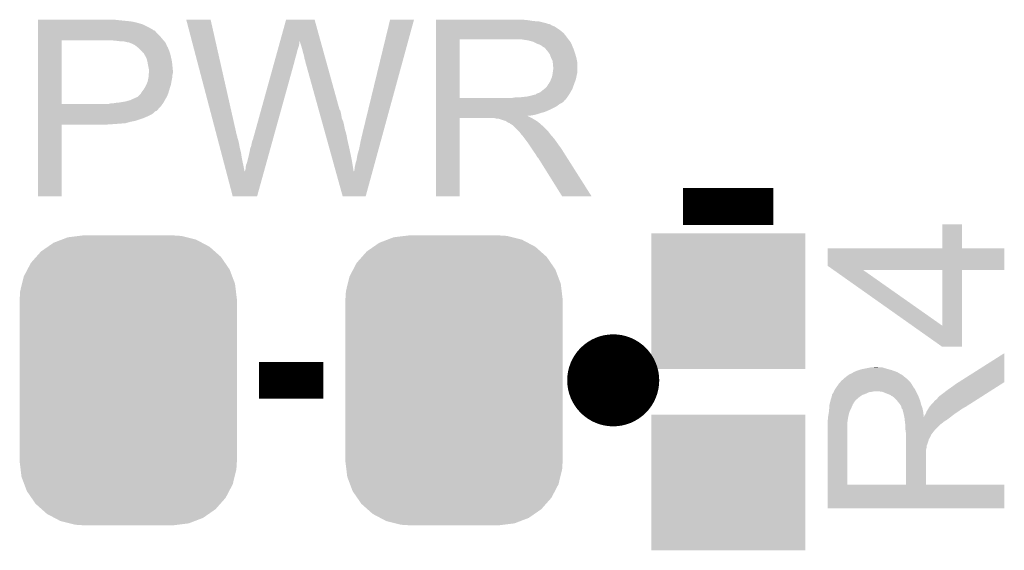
# Model space of a CAD drawing. Extents: x -4.2 to 27.1, y -3.9 to 55.1.
# Tile 12 of 37: x 12.5 to 17.9, y 1 to 3.9. Entities that reach past the tile are written whole.
import ezdxf

# ---------------------------------------------------------------- set-up
doc = ezdxf.new("R2010")
doc.units = 0
doc.layers.get('0').update_dxf_attribs({"linetype": 'CONTINUOUS'})
doc.layers.add('MCP2517FD_CLICK_GTO', color=14, linetype='CONTINUOUS')
doc.layers.add('MCP2517FD_CLICK_GTS', color=12, linetype='CONTINUOUS')

# ---------------------------------------------------------------- blocks, each defined once
blk = doc.blocks.new('CUSTOM_87')
for points in [[(-0.412478, 0.7596), (-0.367318, 0.776858), (0.407048, 0.7596), (0.37443, 0.776858)], [(-0.367318, 0.776858), (-0.333784, 0.789672), (0.37443, 0.776858), (0.323346, 0.789672)], [(-0.333784, 0.789672), (-0.272204, 0.797354), (0.323346, 0.789672), (0.29272, 0.797354)], [(-0.272204, 0.797354), (-0.25019, 0.8001), (0.29272, 0.797354), (0.25019, 0.8001)], [(-0.508414, 0.681432), (-0.481722, 0.711622), (0.511804, 0.681432), (0.477906, 0.711622)], [(-0.481722, 0.711622), (-0.444432, 0.73746), (0.477906, 0.711622), (0.448892, 0.73746)], [(-0.444432, 0.73746), (-0.412478, 0.7596), (0.448892, 0.73746), (0.407048, 0.7596)], [(-0.537522, 0.648508), (-0.508414, 0.681432), (0.53444, 0.648508), (0.511804, 0.681432)], [(-0.57665, 0.573904), (-0.556664, 0.612012), (0.573936, 0.573904), (0.55953, 0.612012)], [(-0.556664, 0.612012), (-0.537522, 0.648508), (0.55953, 0.612012), (0.53444, 0.648508)], [(-0.5867, 0.533212), (-0.57665, 0.573904), (0.589316, 0.533212), (0.573936, 0.573904)], [(-0.59944, 0.44958), (-0.596848, 0.492118), (0.59944, 0.44958), (0.594292, 0.492118)], [(-0.596848, 0.492118), (-0.5867, 0.533212), (0.594292, 0.492118), (0.589316, 0.533212)], [(-0.59944, -0.44958), (-0.59944, 0.44958), (0.59944, -0.44958), (0.59944, 0.44958)], [(-0.59429, -0.492118), (-0.59944, -0.44958), (0.596848, -0.492118), (0.59944, -0.44958)], [(-0.589316, -0.533212), (-0.59429, -0.492118), (0.586698, -0.533212), (0.596848, -0.492118)], [(-0.573934, -0.573904), (-0.589316, -0.533212), (0.57665, -0.573904), (0.586698, -0.533212)], [(-0.55953, -0.612012), (-0.573934, -0.573904), (0.556662, -0.612012), (0.57665, -0.573904)], [(-0.534438, -0.648508), (-0.55953, -0.612012), (0.537522, -0.648508), (0.556662, -0.612012)], [(-0.511804, -0.681432), (-0.534438, -0.648508), (0.508412, -0.681432), (0.537522, -0.648508)], [(-0.477904, -0.711622), (-0.511804, -0.681432), (0.481722, -0.711622), (0.508412, -0.681432)], [(-0.448892, -0.73746), (-0.477904, -0.711622), (0.44443, -0.73746), (0.481722, -0.711622)], [(-0.407046, -0.7596), (-0.448892, -0.73746), (0.412478, -0.7596), (0.44443, -0.73746)], [(-0.37443, -0.776858), (-0.407046, -0.7596), (0.367316, -0.776858), (0.412478, -0.7596)], [(-0.323344, -0.789672), (-0.37443, -0.776858), (0.333784, -0.789672), (0.367316, -0.776858)], [(-0.29272, -0.797354), (-0.323344, -0.789672), (0.272202, -0.797354), (0.333784, -0.789672)], [(-0.25019, -0.8001), (-0.29272, -0.797354), (0.25019, -0.8001), (0.272202, -0.797354)]]:
    blk.add_solid(points)
blk = doc.blocks.new('RECTANGLE_98')
blk.add_solid([(0.42545, 0.37465), (0.42545, -0.37465), (-0.42545, 0.37465), (-0.42545, -0.37465)])

msp = doc.modelspace()

# ---------------------------------------------------------------- linework, layer by layer
at = {"layer": 'MCP2517FD_CLICK_GTO', "const_width": 0.2032}
for points in [[(16.13408, 2.86512), (16.63192, 2.86512)], [(13.7922, 1.905), (14.1478, 1.905)]]:
    msp.add_lwpolyline(points, dxfattribs=at)
at = {"layer": 'MCP2517FD_CLICK_GTO', "const_width": 0.254}
msp.add_lwpolyline([(15.621, 1.905, 1), (15.875, 1.905, 1)], format="xyb", close=True, dxfattribs=at)
at = {"layer": 'MCP2517FD_CLICK_GTO'}
for points in [[(12.57302, 3.89382), (12.573022, 3.89636), (13.0175, 3.89382), (12.994638, 3.89636)], [(12.57302, 3.88874), (12.57302, 3.89382), (13.0683, 3.88874), (13.0175, 3.89382)], [(12.57302, 3.8862), (12.57302, 3.88874), (13.088622, 3.8862), (13.0683, 3.88874)], [(12.57302, 3.88366), (12.57302, 3.8862), (13.10132, 3.88366), (13.091162, 3.8862)], [(12.57302, 3.88112), (12.57302, 3.88366), (13.11402, 3.88112), (13.10132, 3.88366)], [(12.57302, 3.87096), (12.57302, 3.88112), (13.14958, 3.87096), (13.11402, 3.88112)], [(12.57302, 3.85064), (12.57302, 3.87096), (13.190218, 3.85064), (13.14958, 3.87096)], [(13.390912, 3.896342), (13.390906, 3.896358), (13.525504, 3.896342), (13.390906, 3.896358)], [(13.559244, 3.256278), (13.390912, 3.896342), (13.67028, 3.256278), (13.525504, 3.896342)], [(13.909004, 3.776944), (13.942072, 3.896344), (14.13261, 3.776944), (14.099544, 3.896344)], [(13.942072, 3.896344), (13.942078, 3.89636), (14.099544, 3.896344), (13.942078, 3.89636)], [(14.3637, 3.26898), (14.51611, 3.896332), (14.476618, 3.26898), (14.648174, 3.896332)], [(14.51611, 3.896332), (14.516118, 3.89636), (14.648174, 3.896332), (14.516118, 3.89636)], [(14.77012, 3.89382), (14.770122, 3.89636), (15.27556, 3.89382), (15.24762, 3.89636)], [(14.77012, 3.88874), (14.77012, 3.89382), (15.308578, 3.88874), (15.27556, 3.89382)], [(14.77012, 3.8862), (14.77012, 3.88874), (15.3416, 3.8862), (15.308578, 3.88874)], [(14.77012, 3.87858), (14.77012, 3.8862), (15.372078, 3.87858), (15.3416, 3.8862)], [(14.77012, 3.8735), (14.77012, 3.87858), (15.387322, 3.8735), (15.372078, 3.87858)], [(14.77012, 3.87096), (14.77012, 3.8735), (15.400022, 3.87096), (15.387322, 3.8735)], [(14.77012, 3.870938), (14.77012, 3.87096), (15.40256, 3.870938), (15.400022, 3.87096)], [(14.77012, 3.868414), (14.77012, 3.870938), (15.402574, 3.868414), (15.40256, 3.870938)], [(14.77012, 3.86334), (14.77012, 3.868414), (15.41272, 3.86334), (15.402574, 3.868414)], [(14.77012, 3.858258), (14.77012, 3.86334), (15.425422, 3.858258), (15.41272, 3.86334)], [(12.573018, 3.80238), (12.57302, 3.82524), (13.24864, 3.80238), (13.225782, 3.82524)], [(12.57302, 3.840478), (12.57302, 3.85064), (13.208, 3.840478), (13.190218, 3.85064)], [(12.57302, 3.83794), (12.57302, 3.840478), (13.210544, 3.83794), (13.208, 3.840478)], [(12.57302, 3.835396), (12.57302, 3.83794), (13.218162, 3.835396), (13.210544, 3.83794)], [(12.57302, 3.82524), (12.57302, 3.835396), (13.225782, 3.82524), (13.218162, 3.835396)], [(14.770118, 3.79984), (14.77012, 3.820158), (15.49146, 3.79984), (15.476222, 3.820158)], [(14.77012, 3.8481), (14.77012, 3.858258), (15.44066, 3.8481), (15.425422, 3.858258)], [(14.77012, 3.8354), (14.77012, 3.8481), (15.45844, 3.8354), (15.44066, 3.8481)], [(14.77012, 3.820158), (14.77012, 3.8354), (15.476222, 3.820158), (15.45844, 3.8354)], [(12.57301, 3.431562), (12.573018, 3.78206), (12.70254, 3.431562), (12.702562, 3.78206)], [(12.573018, 3.78714), (12.573018, 3.80238), (13.26134, 3.78714), (13.24864, 3.80238)], [(12.573018, 3.78206), (12.573018, 3.78714), (13.265694, 3.78206), (13.26134, 3.78714)], [(13.00734, 3.77952), (12.98194, 3.78206), (13.267872, 3.77952), (13.265694, 3.78206)], [(13.027662, 3.77698), (13.00734, 3.77952), (13.270048, 3.77698), (13.267872, 3.77952)], [(13.065762, 3.7719), (13.045442, 3.77698), (13.274402, 3.7719), (13.270048, 3.77698)], [(13.070844, 3.771898), (13.065762, 3.7719), (13.274404, 3.771898), (13.274402, 3.7719)], [(13.077618, 3.769358), (13.070844, 3.771898), (13.27658, 3.769358), (13.274404, 3.771898)], [(13.09116, 3.76428), (13.077618, 3.769358), (13.278838, 3.76428), (13.27658, 3.769358)], [(13.1064, 3.75666), (13.09116, 3.76428), (13.282226, 3.75666), (13.278838, 3.76428)], [(13.1191, 3.7465), (13.1064, 3.75666), (13.286742, 3.7465), (13.282226, 3.75666)], [(13.898464, 3.73888), (13.902684, 3.75412), (14.0081, 3.73888), (14.013178, 3.75412)], [(13.902684, 3.75412), (13.9062, 3.766818), (14.013178, 3.75412), (14.01572, 3.766818)], [(13.9062, 3.766818), (13.90831, 3.774434), (14.01572, 3.766818), (14.01572, 3.774434)], [(13.90831, 3.774434), (13.909004, 3.776944), (14.01572, 3.774434), (14.018222, 3.776944)], [(14.01826, 3.774444), (14.018222, 3.776944), (14.133302, 3.774444), (14.13261, 3.776944)], [(14.02588, 3.75158), (14.01826, 3.774444), (14.139634, 3.75158), (14.133302, 3.774444)], [(14.03096, 3.7338), (14.02588, 3.75158), (14.144558, 3.7338), (14.139634, 3.75158)], [(14.770112, 3.464582), (14.770118, 3.78712), (14.89964, 3.464582), (14.899642, 3.78712)], [(14.770118, 3.78714), (14.770118, 3.79984), (15.501338, 3.78714), (15.49146, 3.79984)], [(14.770118, 3.78712), (14.770118, 3.78714), (14.899642, 3.78712), (15.20698, 3.78714)], [(15.278102, 3.78206), (15.245082, 3.78714), (15.505288, 3.78206), (15.501338, 3.78714)], [(15.296742, 3.776976), (15.278102, 3.78206), (15.50924, 3.776976), (15.505288, 3.78206)], [(15.30604, 3.77444), (15.296742, 3.776976), (15.509262, 3.77444), (15.50924, 3.776976)], [(15.306068, 3.774426), (15.30604, 3.77444), (15.511786, 3.774426), (15.509262, 3.77444)], [(15.32636, 3.76428), (15.306068, 3.774426), (15.51686, 3.76428), (15.511786, 3.774426)], [(15.346682, 3.756658), (15.32636, 3.76428), (15.51991, 3.756658), (15.51686, 3.76428)], [(15.353454, 3.75158), (15.346682, 3.756658), (15.52194, 3.75158), (15.51991, 3.756658)], [(15.35684, 3.74904), (15.353454, 3.75158), (15.52303, 3.74904), (15.52194, 3.75158)], [(13.12228, 3.743956), (13.1191, 3.7465), (13.28928, 3.743956), (13.286742, 3.7465)], [(13.1318, 3.73634), (13.12228, 3.743956), (13.29182, 3.73634), (13.28928, 3.743956)], [(13.144498, 3.723642), (13.1318, 3.73634), (13.2969, 3.723642), (13.29182, 3.73634)], [(13.14704, 3.7211), (13.144498, 3.723642), (13.297748, 3.7211), (13.2969, 3.723642)], [(13.15213, 3.71348), (13.14704, 3.7211), (13.300286, 3.71348), (13.297748, 3.7211)], [(13.154666, 3.713468), (13.15213, 3.71348), (13.30029, 3.713468), (13.300286, 3.71348)], [(13.157564, 3.7084), (13.154666, 3.713468), (13.301978, 3.7084), (13.30029, 3.713468)], [(13.16482, 3.6957), (13.157564, 3.7084), (13.305156, 3.6957), (13.301978, 3.7084)], [(13.882988, 3.683), (13.887912, 3.70078), (13.99286, 3.683), (13.99794, 3.70078)], [(13.887912, 3.70078), (13.89354, 3.7211), (13.99794, 3.70078), (14.00302, 3.7211)], [(13.89354, 3.7211), (13.898464, 3.73888), (14.00302, 3.7211), (14.0081, 3.73888)], [(14.03604, 3.71348), (14.03096, 3.7338), (14.150184, 3.71348), (14.144558, 3.7338)], [(14.04112, 3.695702), (14.03604, 3.71348), (14.155108, 3.695702), (14.150184, 3.71348)], [(15.364464, 3.74396), (15.35684, 3.74904), (15.525206, 3.74396), (15.52303, 3.74904)], [(15.367006, 3.743954), (15.364464, 3.74396), (15.52521, 3.743954), (15.525206, 3.74396)], [(15.375892, 3.7338), (15.367006, 3.743954), (15.52956, 3.7338), (15.52521, 3.743954)], [(15.38478, 3.723642), (15.375892, 3.7338), (15.532946, 3.723642), (15.52956, 3.7338)], [(15.393852, 3.71094), (15.38478, 3.723642), (15.53718, 3.71094), (15.532946, 3.723642)], [(15.39748, 3.70586), (15.393852, 3.71094), (15.538706, 3.70586), (15.53718, 3.71094)], [(15.4051, 3.685542), (15.39748, 3.70586), (15.5448, 3.685542), (15.538706, 3.70586)], [(13.168632, 3.68808), (13.16482, 3.6957), (13.30706, 3.68808), (13.305156, 3.6957)], [(13.172442, 3.680458), (13.168632, 3.68808), (13.308754, 3.680458), (13.30706, 3.68808)], [(13.176252, 3.665218), (13.172442, 3.680458), (13.31214, 3.665218), (13.308754, 3.680458)], [(13.17752, 3.66014), (13.176252, 3.665218), (13.312648, 3.66014), (13.31214, 3.665218)], [(13.18006, 3.6449), (13.17752, 3.66014), (13.314172, 3.6449), (13.312648, 3.66014)], [(13.18514, 3.619498), (13.18006, 3.6449), (13.316714, 3.619498), (13.314172, 3.6449)], [(13.759182, 3.235962), (13.87736, 3.66268), (13.869398, 3.235962), (13.98778, 3.66268)], [(13.87736, 3.66268), (13.882988, 3.683), (13.98778, 3.66268), (13.99286, 3.683)], [(14.04366, 3.68046), (14.04112, 3.695702), (14.159328, 3.68046), (14.155108, 3.695702)], [(14.0462, 3.672842), (14.04366, 3.68046), (14.161438, 3.672842), (14.159328, 3.68046)], [(14.048738, 3.667764), (14.0462, 3.672842), (14.162844, 3.667764), (14.161438, 3.672842)], [(14.04874, 3.662682), (14.048738, 3.667764), (14.164252, 3.662682), (14.162844, 3.667764)], [(14.121316, 3.401056), (14.04874, 3.662682), (14.236702, 3.401056), (14.164252, 3.662682)], [(15.4051, 3.68554), (15.4051, 3.685542), (15.544802, 3.68554), (15.5448, 3.685542)], [(15.41272, 3.670296), (15.4051, 3.68554), (15.54785, 3.670296), (15.544802, 3.68554)], [(15.414172, 3.660138), (15.41272, 3.670296), (15.54988, 3.660138), (15.54785, 3.670296)], [(15.41526, 3.652518), (15.414172, 3.660138), (15.54988, 3.652518), (15.54988, 3.660138)], [(15.415262, 3.639818), (15.41526, 3.652518), (15.54988, 3.639818), (15.54988, 3.652518)], [(13.18281, 3.581398), (13.183658, 3.591558), (13.31468, 3.581398), (13.31468, 3.591558)], [(13.183658, 3.591558), (13.184504, 3.601718), (13.31468, 3.591558), (13.31722, 3.601718)], [(13.184504, 3.601718), (13.18514, 3.60934), (13.31722, 3.601718), (13.31722, 3.60934)], [(13.18514, 3.614422), (13.18514, 3.619498), (13.31722, 3.614422), (13.316714, 3.619498)], [(13.18514, 3.60934), (13.18514, 3.614422), (13.31722, 3.60934), (13.31722, 3.614422)], [(15.410178, 3.581398), (15.412718, 3.5941), (15.544798, 3.581398), (15.54734, 3.5941)], [(15.412718, 3.5941), (15.41272, 3.594102), (15.54734, 3.5941), (15.54734, 3.594102)], [(15.41272, 3.594102), (15.41417, 3.604258), (15.54734, 3.594102), (15.54988, 3.604258)], [(15.41417, 3.604258), (15.4178, 3.62966), (15.54988, 3.604258), (15.54988, 3.62966)], [(15.4178, 3.632196), (15.415262, 3.639818), (15.54988, 3.632196), (15.54988, 3.639818)], [(15.4178, 3.62966), (15.4178, 3.632196), (15.54988, 3.62966), (15.54988, 3.632196)], [(13.16736, 3.5306), (13.171874, 3.540758), (13.303934, 3.5306), (13.30706, 3.540758)], [(13.171874, 3.540758), (13.177518, 3.553458), (13.30706, 3.540758), (13.309176, 3.553458)], [(13.177518, 3.553458), (13.178026, 3.556), (13.309176, 3.553458), (13.3096, 3.556)], [(13.178026, 3.556), (13.1826, 3.578858), (13.3096, 3.556), (13.31417, 3.578858)], [(13.1826, 3.578858), (13.18281, 3.581398), (13.31417, 3.578858), (13.31468, 3.581398)], [(15.382238, 3.528058), (15.389858, 3.540758), (15.52748, 3.528058), (15.532098, 3.540758)], [(15.389858, 3.540758), (15.392398, 3.5433), (15.532098, 3.540758), (15.533022, 3.5433)], [(15.392398, 3.5433), (15.39494, 3.548378), (15.533022, 3.5433), (15.534868, 3.548378)], [(15.39494, 3.548378), (15.400018, 3.555998), (15.534868, 3.548378), (15.537638, 3.555998)], [(15.400018, 3.555998), (15.405098, 3.5687), (15.537638, 3.555998), (15.542258, 3.5687)], [(15.405098, 3.5687), (15.410178, 3.581398), (15.542258, 3.5687), (15.544798, 3.581398)], [(13.124174, 3.472178), (13.139418, 3.487418), (13.2842, 3.472178), (13.29073, 3.487418)], [(13.139418, 3.487418), (13.140942, 3.489958), (13.29073, 3.487418), (13.29182, 3.489958)], [(13.140942, 3.489958), (13.147038, 3.500118), (13.29182, 3.489958), (13.294722, 3.500118)], [(13.147038, 3.500118), (13.153134, 3.50774), (13.294722, 3.500118), (13.2969, 3.50774)], [(13.153134, 3.50774), (13.1572, 3.512822), (13.2969, 3.50774), (13.298462, 3.512822)], [(13.1572, 3.512822), (13.16736, 3.5306), (13.298462, 3.512822), (13.303934, 3.5306)], [(15.295882, 3.47726), (15.313656, 3.48234), (15.500774, 3.47726), (15.504162, 3.48234)], [(15.318734, 3.48234), (15.323818, 3.487416), (15.504162, 3.48234), (15.507122, 3.487416)], [(15.323818, 3.487416), (15.331442, 3.48996), (15.507122, 3.487416), (15.508606, 3.48996)], [(15.331442, 3.48996), (15.344138, 3.49504), (15.508606, 3.48996), (15.511568, 3.49504)], [(15.344138, 3.49504), (15.366362, 3.512818), (15.511568, 3.49504), (15.52194, 3.512818)], [(15.366362, 3.512818), (15.369538, 3.515358), (15.52194, 3.512818), (15.522862, 3.515358)], [(15.369538, 3.515358), (15.382238, 3.528058), (15.522862, 3.515358), (15.52748, 3.528058)], [(12.57301, 3.43154), (12.57301, 3.431562), (12.964158, 3.43154), (12.70254, 3.431562)], [(12.57301, 3.418838), (12.57301, 3.43154), (13.251178, 3.418838), (13.260252, 3.43154)], [(12.964158, 3.43154), (12.974318, 3.43408), (13.260252, 3.43154), (13.262066, 3.43408)], [(12.984478, 3.43408), (12.997168, 3.436618), (13.262066, 3.43408), (13.26388, 3.436618)], [(12.997168, 3.436618), (12.99718, 3.43662), (13.26388, 3.436618), (13.26388, 3.43662)], [(12.99718, 3.43662), (13.022582, 3.43916), (13.26388, 3.43662), (13.265332, 3.43916)], [(13.022582, 3.43916), (13.05306, 3.44424), (13.265332, 3.43916), (13.268234, 3.44424)], [(13.05306, 3.44424), (13.081, 3.451858), (13.268234, 3.44424), (13.272588, 3.451858)], [(13.081, 3.451858), (13.10894, 3.46456), (13.272588, 3.451858), (13.279846, 3.46456)], [(13.10894, 3.46456), (13.121636, 3.46964), (13.279846, 3.46456), (13.282748, 3.46964)], [(13.121636, 3.46964), (13.124174, 3.472178), (13.282748, 3.46964), (13.2842, 3.472178)], [(14.77011, 3.45186), (14.770112, 3.4544), (15.481294, 3.45186), (15.48384, 3.4544)], [(14.77011, 3.451846), (14.77011, 3.45186), (15.478754, 3.451846), (15.481294, 3.45186)], [(14.77011, 3.44678), (14.77011, 3.451846), (15.476218, 3.44678), (15.478754, 3.451846)], [(14.77011, 3.4417), (14.77011, 3.44678), (15.47114, 3.4417), (15.476218, 3.44678)], [(14.77011, 3.43662), (14.77011, 3.4417), (15.463518, 3.43662), (15.47114, 3.4417)], [(14.77011, 3.431538), (14.77011, 3.43662), (15.45336, 3.431538), (15.463518, 3.43662)], [(14.77011, 3.4163), (14.77011, 3.431538), (15.433038, 3.4163), (15.45336, 3.431538)], [(14.770112, 3.46456), (14.770112, 3.464582), (15.191738, 3.46456), (14.89964, 3.464582)], [(14.770112, 3.4544), (14.770112, 3.46456), (15.48384, 3.4544), (15.491968, 3.46456)], [(15.191738, 3.46456), (15.206978, 3.4671), (15.491968, 3.46456), (15.494, 3.4671)], [(15.227298, 3.4671), (15.273018, 3.47218), (15.494, 3.4671), (15.497386, 3.47218)], [(15.273018, 3.47218), (15.295882, 3.47726), (15.497386, 3.47218), (15.500774, 3.47726)], [(12.573008, 3.36042), (12.57301, 3.37566), (13.17244, 3.36042), (13.202918, 3.37566)], [(12.57301, 3.403594), (12.57301, 3.418838), (13.23594, 3.403594), (13.251178, 3.418838)], [(12.57301, 3.401054), (12.57301, 3.403594), (13.235934, 3.401054), (13.23594, 3.403594)], [(12.57301, 3.39344), (12.57301, 3.401054), (13.228316, 3.39344), (13.235934, 3.401054)], [(12.57301, 3.390896), (12.57301, 3.39344), (13.220698, 3.390896), (13.228316, 3.39344)], [(12.57301, 3.38328), (12.57301, 3.390896), (13.213078, 3.38328), (13.220698, 3.390896)], [(12.57301, 3.37566), (12.57301, 3.38328), (13.202918, 3.37566), (13.213078, 3.38328)], [(14.123428, 3.393438), (14.121316, 3.401056), (14.241782, 3.393438), (14.236702, 3.401056)], [(14.126246, 3.38328), (14.123428, 3.393438), (14.24432, 3.38328), (14.241782, 3.393438)], [(14.12977, 3.37058), (14.126246, 3.38328), (14.24686, 3.37058), (14.24432, 3.38328)], [(14.134702, 3.352798), (14.12977, 3.37058), (14.249402, 3.352798), (14.24686, 3.37058)], [(14.77011, 3.40106), (14.77011, 3.4163), (15.40256, 3.40106), (15.433038, 3.4163)], [(14.77011, 3.38582), (14.77011, 3.40106), (15.366998, 3.38582), (15.40256, 3.40106)], [(14.77011, 3.38074), (14.77011, 3.38582), (15.346682, 3.38074), (15.366998, 3.38582)], [(14.77011, 3.37312), (14.77011, 3.38074), (15.323818, 3.37312), (15.346682, 3.38074)], [(14.77011, 3.36804), (14.77011, 3.37312), (15.300958, 3.36804), (15.323818, 3.37312)], [(12.573, 2.921022), (12.573008, 3.317218), (12.702518, 2.921022), (12.70254, 3.317218)], [(12.573008, 3.3528), (12.573008, 3.36042), (13.15466, 3.3528), (13.17244, 3.36042)], [(12.573008, 3.33756), (12.573008, 3.3528), (13.108938, 3.33756), (13.15466, 3.3528)], [(12.573008, 3.33248), (12.573008, 3.33756), (13.08354, 3.33248), (13.108938, 3.33756)], [(12.573008, 3.32486), (12.573008, 3.33248), (13.055598, 3.32486), (13.08354, 3.33248)], [(12.573008, 3.32232), (12.573008, 3.32486), (13.02512, 3.32232), (13.055598, 3.32486)], [(12.573008, 3.31978), (12.573008, 3.32232), (12.98956, 3.31978), (13.02512, 3.32232)], [(12.573008, 3.31724), (12.573008, 3.31978), (12.951462, 3.31724), (12.98956, 3.31978)], [(12.573008, 3.317218), (12.573008, 3.31724), (12.70254, 3.317218), (12.951462, 3.31724)], [(14.139634, 3.335018), (14.134702, 3.352798), (14.25702, 3.335018), (14.249402, 3.352798)], [(14.14527, 3.3147), (14.139634, 3.335018), (14.2621, 3.3147), (14.25702, 3.335018)], [(14.7701, 2.921022), (14.770108, 3.352778), (14.899618, 2.921022), (14.89964, 3.352778)], [(14.770108, 3.362958), (14.77011, 3.365466), (15.278104, 3.362958), (15.275592, 3.365466)], [(14.770108, 3.3528), (14.770108, 3.362958), (15.29842, 3.3528), (15.278104, 3.362958)], [(14.770108, 3.352778), (14.770108, 3.3528), (14.89964, 3.352778), (15.092678, 3.3528)], [(14.77011, 3.365466), (14.77011, 3.36804), (15.275592, 3.365466), (15.300958, 3.36804)], [(15.102838, 3.35026), (15.092678, 3.3528), (15.303498, 3.35026), (15.29842, 3.3528)], [(15.118074, 3.347726), (15.115534, 3.35026), (15.307722, 3.347726), (15.303498, 3.35026)], [(15.120616, 3.34772), (15.118074, 3.347726), (15.307732, 3.34772), (15.307722, 3.347726)], [(15.143482, 3.3401), (15.120616, 3.34772), (15.320434, 3.3401), (15.307732, 3.34772)], [(15.153638, 3.337562), (15.143482, 3.3401), (15.324664, 3.337562), (15.320434, 3.3401)], [(15.157452, 3.33502), (15.153638, 3.337562), (15.3289, 3.33502), (15.324664, 3.337562)], [(15.168876, 3.327402), (15.157452, 3.33502), (15.338424, 3.327402), (15.3289, 3.33502)], [(15.176498, 3.324862), (15.168876, 3.327402), (15.341598, 3.324862), (15.338424, 3.327402)], [(15.179018, 3.32486), (15.176498, 3.324862), (15.3416, 3.32486), (15.341598, 3.324862)], [(15.17904, 3.322332), (15.179018, 3.32486), (15.34413, 3.322332), (15.3416, 3.32486)], [(15.191738, 3.314702), (15.17904, 3.322332), (15.35176, 3.314702), (15.34413, 3.322332)], [(14.152316, 3.2893), (14.14527, 3.3147), (14.26718, 3.2893), (14.2621, 3.3147)], [(14.159362, 3.2639), (14.152316, 3.2893), (14.2748, 3.2639), (14.26718, 3.2893)], [(14.167112, 3.23596), (14.159362, 3.2639), (14.27988, 3.23596), (14.2748, 3.2639)], [(14.35354, 3.2258), (14.3637, 3.26898), (14.46481, 3.2258), (14.476618, 3.26898)], [(15.191742, 3.314698), (15.191738, 3.314702), (15.351764, 3.314698), (15.35176, 3.314702)], [(15.194282, 3.312158), (15.191742, 3.314698), (15.35684, 3.312158), (15.351764, 3.314698)], [(15.224762, 3.281678), (15.194282, 3.312158), (15.38732, 3.281678), (15.35684, 3.312158)], [(15.232378, 3.27406), (15.224762, 3.281678), (15.393036, 3.27406), (15.38732, 3.281678)], [(15.24, 3.263902), (15.232378, 3.27406), (15.400654, 3.263902), (15.393036, 3.27406)], [(15.24254, 3.26136), (15.24, 3.263902), (15.40256, 3.26136), (15.400654, 3.263902)], [(15.245078, 3.25882), (15.24254, 3.26136), (15.404818, 3.25882), (15.40256, 3.26136)], [(13.560582, 3.251196), (13.559244, 3.256278), (13.67282, 3.251196), (13.67028, 3.256278)], [(13.561916, 3.246118), (13.560582, 3.251196), (13.672822, 3.246118), (13.67282, 3.251196)], [(13.565924, 3.23088), (13.561916, 3.246118), (13.677898, 3.23088), (13.672822, 3.246118)], [(13.568596, 3.22072), (13.565924, 3.23088), (13.68044, 3.22072), (13.677898, 3.23088)], [(13.571936, 3.20802), (13.568596, 3.22072), (13.68298, 3.20802), (13.68044, 3.22072)], [(13.575944, 3.19278), (13.571936, 3.20802), (13.68552, 3.19278), (13.68298, 3.20802)], [(13.74902, 3.197862), (13.754102, 3.22326), (13.858828, 3.197862), (13.865874, 3.22326)], [(13.754102, 3.22326), (13.75664, 3.23088), (13.865874, 3.22326), (13.867988, 3.23088)], [(13.75664, 3.23088), (13.759182, 3.235962), (13.867988, 3.23088), (13.869398, 3.235962)], [(14.182614, 3.18008), (14.167112, 3.23596), (14.29258, 3.18008), (14.27988, 3.23596)], [(14.34592, 3.185158), (14.35354, 3.2258), (14.453698, 3.185158), (14.46481, 3.2258)], [(15.26032, 3.2385), (15.245078, 3.25882), (15.42288, 3.2385), (15.404818, 3.25882)], [(15.27556, 3.21818), (15.26032, 3.2385), (15.437104, 3.21818), (15.42288, 3.2385)], [(15.278948, 3.2131), (15.27556, 3.21818), (15.44066, 3.2131), (15.437104, 3.21818)], [(15.297574, 3.18516), (15.278948, 3.2131), (15.46098, 3.18516), (15.44066, 3.2131)], [(13.58396, 3.1623), (13.575944, 3.19278), (13.69314, 3.1623), (13.68552, 3.19278)], [(13.592644, 3.12928), (13.58396, 3.1623), (13.69822, 3.12928), (13.69314, 3.1623)], [(13.73378, 3.1369), (13.7414, 3.16992), (13.841916, 3.1369), (13.851076, 3.16992)], [(13.7414, 3.16992), (13.743942, 3.185162), (13.851076, 3.16992), (13.855306, 3.185162)], [(13.743942, 3.185162), (13.74902, 3.197862), (13.855306, 3.185162), (13.858828, 3.197862)], [(14.199524, 3.11912), (14.182614, 3.18008), (14.30528, 3.11912), (14.29258, 3.18008)], [(14.33576, 3.149602), (14.34592, 3.185158), (14.443974, 3.149602), (14.453698, 3.185158)], [(15.30604, 3.17246), (15.297574, 3.18516), (15.469038, 3.17246), (15.46098, 3.18516)], [(15.31874, 3.154682), (15.30604, 3.17246), (15.480318, 3.154682), (15.469038, 3.17246)], [(15.328898, 3.136902), (15.31874, 3.154682), (15.491598, 3.136902), (15.480318, 3.154682)], [(13.601996, 3.09372), (13.592644, 3.12928), (13.70584, 3.09372), (13.69822, 3.12928)], [(13.721082, 3.093722), (13.72616, 3.106422), (13.829938, 3.093722), (13.833462, 3.106422)], [(13.72616, 3.106422), (13.73378, 3.1369), (13.833462, 3.106422), (13.841916, 3.1369)], [(14.217034, 3.055996), (14.199524, 3.11912), (14.315402, 3.055996), (14.30528, 3.11912)], [(14.32306, 3.09118), (14.325602, 3.10388), (14.427998, 3.09118), (14.43147, 3.10388)], [(14.325602, 3.10388), (14.33068, 3.11912), (14.43147, 3.10388), (14.435638, 3.11912)], [(14.33068, 3.11912), (14.33576, 3.149602), (14.435638, 3.11912), (14.443974, 3.149602)], [(15.336518, 3.12928), (15.328898, 3.136902), (15.496434, 3.12928), (15.491598, 3.136902)], [(15.339062, 3.1242), (15.336518, 3.12928), (15.499658, 3.1242), (15.496434, 3.12928)], [(15.466058, 2.92101), (15.339062, 3.1242), (15.628574, 2.92101), (15.499658, 3.1242)], [(13.611958, 3.055842), (13.601996, 3.09372), (13.71346, 3.055842), (13.70584, 3.09372)], [(13.647416, 2.921016), (13.611958, 3.055842), (13.782026, 2.921016), (13.81943, 3.055842)], [(13.71346, 3.055842), (13.713462, 3.058164), (13.81943, 3.055842), (13.820074, 3.058164)], [(13.713462, 3.058164), (13.716, 3.063242), (13.820074, 3.058164), (13.821482, 3.063242)], [(13.716, 3.063242), (13.71854, 3.070864), (13.821482, 3.063242), (13.823596, 3.070864)], [(13.71854, 3.081022), (13.721082, 3.093722), (13.826414, 3.081022), (13.829938, 3.093722)], [(13.71854, 3.070864), (13.71854, 3.081022), (13.823596, 3.070864), (13.826414, 3.081022)], [(14.254476, 2.921016), (14.217034, 3.055996), (14.381466, 2.921016), (14.418376, 3.055996)], [(14.315402, 3.055996), (14.315446, 3.058166), (14.418376, 3.055996), (14.41897, 3.058166)], [(14.315446, 3.058166), (14.31798, 3.060706), (14.41897, 3.058166), (14.419664, 3.060706)], [(14.31798, 3.060706), (14.317982, 3.065782), (14.419664, 3.060706), (14.421052, 3.065782)], [(14.317982, 3.065782), (14.32052, 3.073404), (14.421052, 3.065782), (14.423138, 3.073404)], [(14.32052, 3.081022), (14.32306, 3.09118), (14.42522, 3.081022), (14.427998, 3.09118)], [(14.32052, 3.073404), (14.32052, 3.081022), (14.423138, 3.073404), (14.42522, 3.081022)], [(12.702518, 2.921), (12.573, 2.921022), (12.702518, 2.921), (12.702518, 2.921022)], [(13.782022, 2.921), (13.647416, 2.921016), (13.782022, 2.921), (13.782026, 2.921016)], [(14.381462, 2.921), (14.254476, 2.921016), (14.381462, 2.921), (14.381466, 2.921016)], [(14.899618, 2.921), (14.7701, 2.921022), (14.899618, 2.921), (14.899618, 2.921022)], [(15.62858, 2.921), (15.628574, 2.92101), (15.62858, 2.921), (15.466058, 2.92101)], [(17.5641, 2.634002), (17.56412, 2.766038), (17.673342, 2.634002), (17.67332, 2.766038)], [(17.56412, 2.766038), (17.564122, 2.76606), (17.67332, 2.766038), (17.564122, 2.76606)], [(16.93164, 2.53747), (16.93166, 2.633958), (17.906982, 2.53747), (17.907, 2.633958)], [(16.93166, 2.633958), (16.931662, 2.63398), (17.907, 2.633958), (17.673342, 2.63398)], [(16.931662, 2.63398), (17.5641, 2.634002), (17.673342, 2.63398), (17.673342, 2.634002)], [(16.963996, 2.5146), (16.93164, 2.53747), (17.906978, 2.5146), (17.906982, 2.53747)], [(16.964002, 2.514596), (16.963996, 2.5146), (17.864494, 2.514596), (17.906978, 2.5146)], [(17.398768, 2.207284), (16.964002, 2.514596), (17.564064, 2.207284), (17.127288, 2.514596)], [(17.5641, 2.514578), (17.127288, 2.514596), (17.67332, 2.514578), (17.864494, 2.514596)], [(17.564064, 2.207284), (17.5641, 2.514578), (17.673304, 2.207284), (17.67332, 2.514578)], [(17.564094, 2.090424), (17.398768, 2.207284), (17.673298, 2.090424), (17.673304, 2.207284)], [(17.673298, 2.09042), (17.564094, 2.090424), (17.673298, 2.09042), (17.673298, 2.090424)], [(17.654842, 1.894836), (17.907, 2.05482), (17.90699, 1.894836), (17.907, 2.05482)], [(17.076422, 1.95072), (17.0942, 1.95834), (17.315182, 1.95072), (17.294226, 1.95834)], [(17.0942, 1.95834), (17.10182, 1.96088), (17.294226, 1.95834), (17.28724, 1.96088)], [(17.10182, 1.96088), (17.117062, 1.96596), (17.28724, 1.96088), (17.268614, 1.96596)], [(17.117062, 1.96596), (17.12976, 1.9685), (17.268614, 1.96596), (17.2593, 1.9685)], [(17.12976, 1.9685), (17.16786, 1.97612), (17.2593, 1.9685), (17.233904, 1.97612)], [(17.16786, 1.97612), (17.198314, 1.978658), (17.213584, 1.97612), (17.208504, 1.978658)], [(17.198314, 1.978658), (17.198338, 1.97866), (17.208504, 1.978658), (17.198338, 1.97866)], [(17.003484, 1.89738), (17.00784, 1.902462), (17.3863, 1.89738), (17.381218, 1.902462)], [(17.00784, 1.902462), (17.016546, 1.91008), (17.381218, 1.902462), (17.3736, 1.91008)], [(17.016546, 1.91008), (17.028158, 1.92024), (17.3736, 1.91008), (17.3609, 1.92024)], [(17.028158, 1.92024), (17.04449, 1.93294), (17.3609, 1.92024), (17.34566, 1.93294)], [(17.04449, 1.93294), (17.051024, 1.93802), (17.34566, 1.93294), (17.336952, 1.93802)], [(17.051024, 1.93802), (17.053564, 1.938022), (17.336952, 1.93802), (17.33695, 1.938022)], [(17.053564, 1.938022), (17.063718, 1.9431), (17.33695, 1.938022), (17.328244, 1.9431)], [(17.063718, 1.9431), (17.076422, 1.95072), (17.328244, 1.9431), (17.315182, 1.95072)], [(16.966692, 1.84404), (16.969742, 1.851662), (17.41932, 1.84404), (17.41551, 1.851662)], [(16.969742, 1.851662), (16.974818, 1.859278), (17.41551, 1.851662), (17.4117, 1.859278)], [(16.974818, 1.859278), (16.9799, 1.8669), (17.4117, 1.859278), (17.405986, 1.8669)], [(16.9799, 1.8669), (16.981714, 1.86944), (17.405986, 1.8669), (17.40408, 1.86944)], [(16.981714, 1.86944), (16.990786, 1.882142), (17.40408, 1.86944), (17.39646, 1.882142)], [(16.990786, 1.882142), (16.9926, 1.88468), (17.39646, 1.882142), (17.394768, 1.88468)], [(16.9926, 1.88468), (17.003484, 1.89738), (17.394768, 1.88468), (17.3863, 1.89738)], [(17.56664, 1.83134), (17.5895, 1.84912), (17.807388, 1.83134), (17.835278, 1.84912)], [(17.5895, 1.84912), (17.6149, 1.8669), (17.835278, 1.84912), (17.863168, 1.8669)], [(17.6149, 1.8669), (17.64284, 1.88722), (17.863168, 1.8669), (17.895042, 1.88722)], [(17.64284, 1.88722), (17.654842, 1.894836), (17.895042, 1.88722), (17.90699, 1.894836)], [(16.947516, 1.793246), (16.94942, 1.800858), (17.084046, 1.793246), (17.092744, 1.800858)], [(16.94942, 1.800858), (16.952806, 1.81102), (17.092744, 1.800858), (17.104358, 1.81102)], [(16.952806, 1.81102), (16.9545, 1.816102), (17.104358, 1.81102), (17.111472, 1.816102)], [(16.9545, 1.816102), (16.956024, 1.82372), (17.111472, 1.816102), (17.12214, 1.82372)], [(16.956024, 1.82372), (16.957044, 1.828804), (17.12214, 1.82372), (17.135696, 1.828804)], [(16.957044, 1.828804), (16.95958, 1.83134), (17.135696, 1.828804), (17.14246, 1.83134)], [(16.95958, 1.83134), (16.96466, 1.83896), (17.14246, 1.83134), (17.157704, 1.83896)], [(16.96466, 1.83896), (16.965676, 1.8415), (17.157704, 1.83896), (17.175478, 1.8415)], [(16.965676, 1.8415), (16.966692, 1.84404), (17.175478, 1.8415), (17.188182, 1.84404)], [(17.233902, 1.841498), (17.21612, 1.84404), (17.420592, 1.841498), (17.41932, 1.84404)], [(17.271998, 1.82626), (17.233902, 1.841498), (17.42821, 1.82626), (17.420592, 1.841498)], [(17.279622, 1.823716), (17.271998, 1.82626), (17.429482, 1.823716), (17.42821, 1.82626)], [(17.284706, 1.81864), (17.279622, 1.823716), (17.43202, 1.81864), (17.429482, 1.823716)], [(17.287244, 1.818636), (17.284706, 1.81864), (17.432022, 1.818636), (17.43202, 1.81864)], [(17.29359, 1.81356), (17.287244, 1.818636), (17.43456, 1.81356), (17.432022, 1.818636)], [(17.29994, 1.80848), (17.29359, 1.81356), (17.436466, 1.80848), (17.43456, 1.81356)], [(17.312642, 1.795778), (17.29994, 1.80848), (17.441228, 1.795778), (17.436466, 1.80848)], [(17.314674, 1.793238), (17.312642, 1.795778), (17.44218, 1.793238), (17.441228, 1.795778)], [(17.520922, 1.790702), (17.533622, 1.800862), (17.743642, 1.790702), (17.75958, 1.800862)], [(17.533622, 1.800862), (17.546322, 1.816102), (17.75958, 1.800862), (17.783486, 1.816102)], [(17.546322, 1.816102), (17.56664, 1.83134), (17.783486, 1.816102), (17.807388, 1.83134)], [(16.93926, 1.73482), (16.94071, 1.75514), (17.05356, 1.73482), (17.06372, 1.75514)], [(16.94071, 1.75514), (16.9418, 1.77038), (17.06372, 1.75514), (17.07025, 1.77038)], [(16.9418, 1.77038), (16.942434, 1.77292), (17.07025, 1.77038), (17.07134, 1.77292)], [(16.942434, 1.77292), (16.94561, 1.785622), (17.07134, 1.77292), (17.078962, 1.785622)], [(16.94561, 1.785622), (16.94688, 1.790706), (17.078962, 1.785622), (17.08404, 1.790706)], [(16.94688, 1.790706), (16.947516, 1.793246), (17.08404, 1.790706), (17.084046, 1.793246)], [(17.33093, 1.772918), (17.314674, 1.793238), (17.447262, 1.772918), (17.44218, 1.793238)], [(17.332962, 1.770378), (17.33093, 1.772918), (17.448216, 1.770378), (17.447262, 1.772918)], [(17.338042, 1.760218), (17.332962, 1.770378), (17.452024, 1.760218), (17.448216, 1.770378)], [(17.33995, 1.752598), (17.338042, 1.760218), (17.45488, 1.752598), (17.452024, 1.760218)], [(17.340584, 1.750058), (17.33995, 1.752598), (17.45539, 1.750058), (17.45488, 1.752598)], [(17.34566, 1.744974), (17.340584, 1.750058), (17.456406, 1.744974), (17.45539, 1.750058)], [(17.34566, 1.742438), (17.34566, 1.744974), (17.456914, 1.742438), (17.456406, 1.744974)], [(17.34947, 1.727202), (17.34566, 1.742438), (17.45996, 1.727202), (17.456914, 1.742438)], [(17.479262, 1.73482), (17.486882, 1.74752), (17.65554, 1.73482), (17.673318, 1.74752)], [(17.486882, 1.74752), (17.49298, 1.75768), (17.673318, 1.74752), (17.691102, 1.75768)], [(17.49298, 1.75768), (17.49501, 1.760218), (17.691102, 1.75768), (17.696176, 1.760218)], [(17.49501, 1.760218), (17.497042, 1.762758), (17.696176, 1.760218), (17.69872, 1.762758)], [(17.497042, 1.762758), (17.499076, 1.7653), (17.69872, 1.762758), (17.703798, 1.7653)], [(17.499076, 1.7653), (17.50314, 1.77038), (17.703798, 1.7653), (17.711766, 1.77038)], [(17.50314, 1.77038), (17.51584, 1.78308), (17.711766, 1.77038), (17.731686, 1.78308)], [(17.51584, 1.78308), (17.520922, 1.790702), (17.731686, 1.78308), (17.743642, 1.790702)], [(16.93164, 1.67386), (16.93418, 1.70434), (17.04086, 1.67386), (17.045548, 1.70434)], [(16.93418, 1.70434), (16.934602, 1.706882), (17.045548, 1.70434), (17.04594, 1.706882)], [(16.934602, 1.706882), (16.93926, 1.734818), (17.04594, 1.706882), (17.053558, 1.734818)], [(16.93926, 1.734818), (16.93926, 1.73482), (17.053558, 1.734818), (17.05356, 1.73482)], [(17.35074, 1.72212), (17.34947, 1.727202), (17.460478, 1.72212), (17.45996, 1.727202)], [(17.35524, 1.70187), (17.35074, 1.72212), (17.462536, 1.70187), (17.460478, 1.72212)], [(17.355256, 1.7018), (17.35524, 1.70187), (17.60982, 1.7018), (17.60991, 1.70187)], [(17.35582, 1.699258), (17.355256, 1.7018), (17.60643, 1.699258), (17.60982, 1.7018)], [(17.357232, 1.68656), (17.35582, 1.699258), (17.5895, 1.68656), (17.60643, 1.699258)], [(17.35836, 1.6764), (17.357232, 1.68656), (17.573258, 1.6764), (17.5895, 1.68656)], [(17.462536, 1.70187), (17.467582, 1.711962), (17.60991, 1.70187), (17.622884, 1.711962)], [(17.467582, 1.711962), (17.47266, 1.71958), (17.622884, 1.711962), (17.63268, 1.71958)], [(17.47266, 1.71958), (17.47774, 1.732282), (17.63268, 1.71958), (17.651732, 1.732282)], [(17.47774, 1.732282), (17.479262, 1.73482), (17.651732, 1.732282), (17.65554, 1.73482)], [(16.93164, 1.673858), (16.93164, 1.67386), (17.04086, 1.673858), (17.04086, 1.67386)], [(16.93164, 1.328442), (16.93164, 1.673858), (17.04086, 1.328442), (17.04086, 1.673858)], [(17.35868, 1.673848), (17.35836, 1.6764), (17.56918, 1.673848), (17.573258, 1.6764)], [(17.358996, 1.671314), (17.35868, 1.673848), (17.569166, 1.671314), (17.56918, 1.673848)], [(17.359314, 1.668778), (17.358996, 1.671314), (17.5641, 1.668778), (17.569166, 1.671314)], [(17.360266, 1.661158), (17.359314, 1.668778), (17.55394, 1.661158), (17.5641, 1.668778)], [(17.3609, 1.656078), (17.360266, 1.661158), (17.548858, 1.656078), (17.55394, 1.661158)], [(17.3609, 1.63576), (17.3609, 1.656078), (17.52854, 1.63576), (17.548858, 1.656078)], [(17.361626, 1.630678), (17.3609, 1.63576), (17.523458, 1.630678), (17.52854, 1.63576)], [(17.36344, 1.61798), (17.361626, 1.630678), (17.5133, 1.61798), (17.523458, 1.630678)], [(17.363436, 1.587498), (17.363438, 1.602736), (17.495518, 1.587498), (17.503138, 1.602736)], [(17.363436, 1.579878), (17.363436, 1.587498), (17.490438, 1.579878), (17.495518, 1.587498)], [(17.363436, 1.569722), (17.363436, 1.579878), (17.4879, 1.569722), (17.490438, 1.579878)], [(17.363438, 1.60782), (17.36344, 1.617978), (17.505678, 1.60782), (17.513298, 1.617978)], [(17.363438, 1.605274), (17.363438, 1.60782), (17.50314, 1.605274), (17.505678, 1.60782)], [(17.363438, 1.602736), (17.363438, 1.605274), (17.503138, 1.602736), (17.50314, 1.605274)], [(17.36344, 1.617978), (17.36344, 1.61798), (17.513298, 1.617978), (17.5133, 1.61798)], [(17.363432, 1.531618), (17.363434, 1.544314), (17.47774, 1.531618), (17.47774, 1.544314)], [(17.363432, 1.521458), (17.363432, 1.531618), (17.4752, 1.521458), (17.47774, 1.531618)], [(17.363434, 1.546858), (17.363436, 1.569722), (17.480276, 1.546858), (17.4879, 1.569722)], [(17.363434, 1.544314), (17.363434, 1.546858), (17.47774, 1.544314), (17.480276, 1.546858)], [(17.363418, 1.32842), (17.363432, 1.521458), (17.475222, 1.32842), (17.4752, 1.521458)], [(16.93164, 1.32842), (16.93164, 1.328442), (17.363418, 1.32842), (17.04086, 1.328442)], [(16.93164, 1.328398), (16.93164, 1.32842), (17.907, 1.328398), (17.475222, 1.32842)], [(16.93164, 1.198902), (16.93164, 1.328398), (17.906978, 1.198902), (17.907, 1.328398)], [(17.906978, 1.19888), (16.93164, 1.198902), (17.906978, 1.19888), (17.906978, 1.198902)]]:
    msp.add_solid(points, dxfattribs=at)

# ---------------------------------------------------------------- block references
at = {"layer": 'MCP2517FD_CLICK_GTS'}
for name, p in [('CUSTOM_87', (13.07084, 1.905)), ('CUSTOM_87', (14.86916, 1.905)), ('RECTANGLE_98', (16.383, 2.34188)), ('RECTANGLE_98', (16.383, 1.34112))]:
    msp.add_blockref(name, p, dxfattribs=at)

doc.saveas('drawing.dxf')
